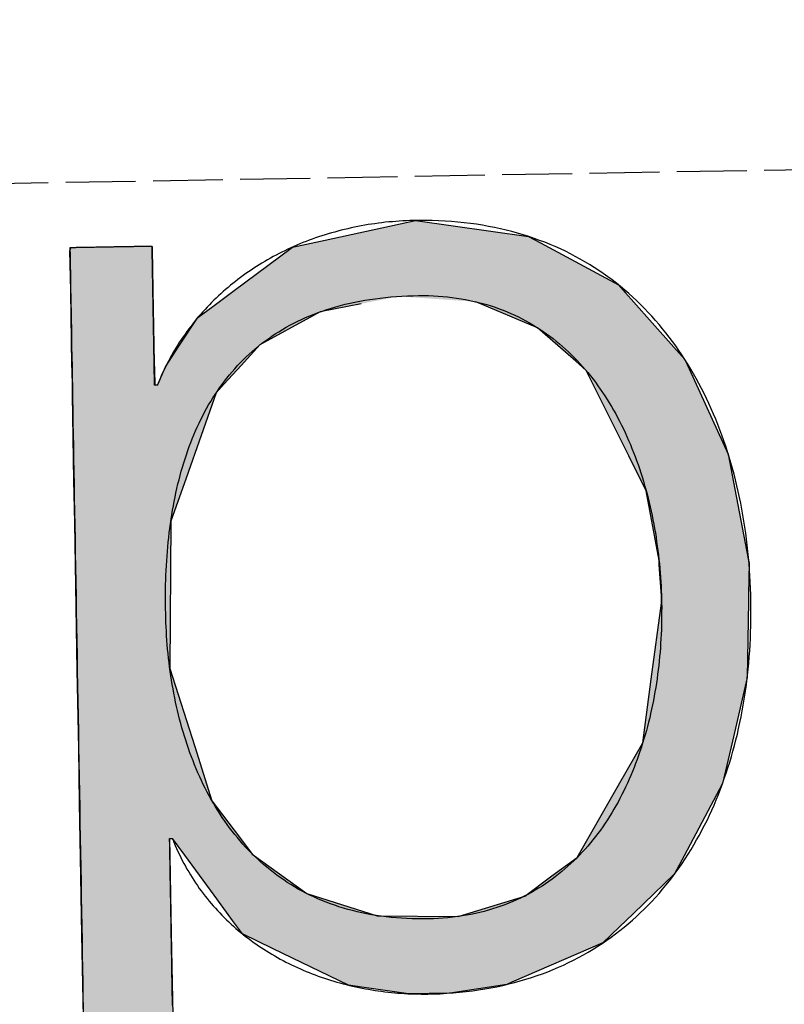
# Model space of a CAD drawing. Extents: x 1073 to 6773, y 5991 to 11616.
# Tile 16 of 58: x 3309 to 3364, y 8054 to 8124. Entities that reach past the tile are written whole.
import ezdxf

# ---------------------------------------------------------------- set-up
doc = ezdxf.new("R2010")
doc.units = 0
doc.linetypes.add('GEN3', pattern=[6.25, 5, -1.25])
doc.layers.get('0').update_dxf_attribs({"linetype": 'CONTINUOUS'})
doc.layers.add('3', color=6, linetype='GEN3')
doc.layers.add('LOGO', color=7, linetype='CONTINUOUS')

# ---------------------------------------------------------------- blocks, each defined once
blk = doc.blocks.new('*U23')
at = {"layer": 'LOGO', "color": 30, "linetype": 'CONTINUOUS'}
for p, q in [((32.431, 7.589), (33.366, 7.774)), ((33.366, 7.774), (34.533, 7.589)), ((29.793, 7.525), (29.803, 7.555)), ((30.642, 7.555), (30.642, 7.525)), ((32.091, 7.521), (32.431, 7.589)), ((34.533, 7.589), (34.653, 7.521)), ((29.793, 7.11), (29.793, 7.525)), ((30.642, 7.525), (30.642, 7.11)), ((31.467, 7.073), (32.091, 7.521)), ((34.653, 7.521), (35.451, 7.073)), ((29.793, 7.101), (29.793, 7.11)), ((29.793, 6.344), (29.793, 7.101)), ((30.642, 7.11), (30.642, 7.101)), ((30.642, 7.101), (30.642, 6.344)), ((31.356, 6.994), (31.467, 7.073)), ((35.451, 7.073), (35.519, 6.994)), ((31.153, 6.848), (31.259, 6.924)), ((31.259, 6.924), (31.356, 6.994)), ((32.79, 6.924), (32.365, 6.848)), ((34.609, 6.644), (33.977, 6.924)), ((35.519, 6.994), (35.579, 6.924)), ((35.579, 6.924), (35.819, 6.644)), ((31.101, 6.811), (31.153, 6.848)), ((32.365, 6.848), (32.295, 6.811)), ((30.901, 6.517), (31.101, 6.811)), ((32.295, 6.811), (31.738, 6.517)), ((34.996, 6.291), (34.609, 6.644)), ((35.819, 6.644), (36.123, 6.291)), ((30.759, 6.307), (30.901, 6.517)), ((31.738, 6.517), (31.54, 6.307)), ((29.793, 6.285), (29.793, 6.344)), ((30.642, 6.344), (30.643, 6.285)), ((29.793, 6.12), (29.793, 6.285)), ((30.643, 6.285), (30.644, 6.12)), ((30.672, 6.12), (30.759, 6.307)), ((31.54, 6.307), (31.362, 6.12)), ((35.102, 6.194), (34.996, 6.291)), ((36.123, 6.291), (36.166, 6.194)), ((29.793, 6.03), (29.793, 6.12)), ((31.362, 6.12), (31.278, 6.03)), ((35.528, 5.304), (35.102, 6.194)), ((36.166, 6.194), (36.555, 5.304)), ((29.793, 5.154), (29.793, 6.03)), ((31.278, 6.03), (30.951, 5.154)), ((35.701, 4.941), (35.528, 5.304)), ((36.555, 5.304), (36.618, 4.941)), ((29.793, 4.711), (29.793, 5.154)), ((30.951, 5.154), (30.786, 4.711)), ((35.821, 4.219), (35.701, 4.941)), ((36.618, 4.941), (36.742, 4.219)), ((29.793, 3.189), (29.793, 4.711)), ((30.786, 4.711), (30.749, 3.189)), ((35.823, 4.174), (35.821, 4.219)), ((35.84, 3.851), (35.823, 4.174)), ((36.75, 4.174), (36.739, 3.851)), ((36.742, 4.219), (36.75, 4.174)), ((35.72, 2.992), (35.84, 3.777)), ((35.84, 3.777), (35.84, 3.851)), ((36.737, 3.777), (36.711, 2.992)), ((36.739, 3.851), (36.737, 3.777)), ((29.793, 2.379), (29.793, 3.189)), ((30.749, 3.189), (30.992, 2.379)), ((35.62, 2.336), (35.72, 2.992)), ((36.711, 2.992), (36.546, 2.336)), ((29.793, 1.816), (29.793, 2.379)), ((30.992, 2.379), (31.16, 1.816)), ((35.362, 1.903), (35.62, 2.336)), ((36.546, 2.336), (36.438, 1.903)), ((34.921, 1.162), (35.362, 1.903)), ((36.438, 1.903), (36.029, 1.162)), ((29.793, 1.434), (29.793, 1.816)), ((31.16, 1.816), (31.438, 1.434)), ((29.793, 1.253), (29.793, 1.434)), ((30.716, 1.434), (30.716, 1.253)), ((30.869, 1.258), (30.745, 1.434)), ((31.438, 1.434), (31.566, 1.258)), ((29.793, 0.453), (29.793, 1.253)), ((30.716, 1.253), (30.716, 0.453)), ((31.165, 0.839), (30.869, 1.258)), ((31.566, 1.258), (32.124, 0.839)), ((34.658, 0.977), (34.921, 1.162)), ((36.029, 1.162), (35.926, 0.977)), ((34.373, 0.775), (34.658, 0.977)), ((35.926, 0.977), (35.709, 0.775)), ((31.335, 0.598), (31.165, 0.839)), ((32.124, 0.839), (32.847, 0.598)), ((33.683, 0.575), (34.373, 0.775)), ((35.709, 0.775), (35.494, 0.575)), ((31.352, 0.575), (31.335, 0.598)), ((31.451, 0.435), (31.352, 0.575)), ((32.847, 0.598), (33.683, 0.575)), ((35.494, 0.575), (35.343, 0.435)), ((29.793, -0.396), (29.793, 0.453)), ((30.716, 0.453), (30.716, -0.396)), ((31.764, 0.276), (31.451, 0.435)), ((35.343, 0.435), (35.172, 0.276)), ((32.536, -0.114), (31.764, 0.276)), ((35.172, 0.276), (34.225, -0.114)), ((32.674, -0.136), (32.536, -0.114)), ((33.155, -0.214), (32.674, -0.136)), ((34.172, -0.136), (33.587, -0.214)), ((34.225, -0.114), (34.172, -0.136)), ((33.578, -0.215), (33.155, -0.214)), ((33.587, -0.214), (33.578, -0.215))]:
    blk.add_line(p, q, dxfattribs=at)
at = {"layer": 'LOGO', "color": 30, "linetype": 'CONTINUOUS', "extrusion": (0, 0, -1)}
for points in [[(-33.366, 7.774), (-34.533, 7.589), (-32.431, 7.589)], [(-29.803, 7.555), (-30.642, 7.525), (-29.793, 7.525)], [(-29.803, 7.555), (-30.642, 7.555), (-30.642, 7.525)], [(-32.431, 7.589), (-34.653, 7.521), (-32.091, 7.521)], [(-32.431, 7.589), (-34.533, 7.589), (-34.653, 7.521)], [(-29.793, 7.525), (-30.642, 7.11), (-29.793, 7.11)], [(-29.793, 7.525), (-30.642, 7.525), (-30.642, 7.11)], [(-32.091, 7.521), (-35.451, 7.073), (-31.467, 7.073)], [(-32.091, 7.521), (-34.653, 7.521), (-35.451, 7.073)], [(-29.793, 7.11), (-30.642, 7.101), (-29.793, 7.101)], [(-29.793, 7.11), (-30.642, 7.11), (-30.642, 7.101)], [(-29.793, 7.101), (-30.642, 6.344), (-29.793, 6.344)], [(-29.793, 7.101), (-30.642, 7.101), (-30.642, 6.344)], [(-31.467, 7.073), (-35.519, 6.994), (-31.356, 6.994)], [(-31.467, 7.073), (-35.451, 7.073), (-35.519, 6.994)], [(-31.259, 6.924), (-32.365, 6.848), (-31.153, 6.848)], [(-31.356, 6.994), (-32.79, 6.924), (-31.259, 6.924)], [(-31.259, 6.924), (-32.79, 6.924), (-32.365, 6.848)], [(-31.356, 6.994), (-33.179, 6.994), (-32.79, 6.924)], [(-33.179, 6.994), (-35.579, 6.924), (-33.977, 6.924)], [(-33.179, 6.994), (-35.519, 6.994), (-35.579, 6.924)], [(-33.977, 6.924), (-35.819, 6.644), (-34.609, 6.644)], [(-33.977, 6.924), (-35.579, 6.924), (-35.819, 6.644)], [(-31.153, 6.848), (-32.295, 6.811), (-31.101, 6.811)], [(-31.153, 6.848), (-32.365, 6.848), (-32.295, 6.811)], [(-31.101, 6.811), (-31.738, 6.517), (-30.901, 6.517)], [(-31.101, 6.811), (-32.295, 6.811), (-31.738, 6.517)], [(-34.609, 6.644), (-36.123, 6.291), (-34.996, 6.291)], [(-34.609, 6.644), (-35.819, 6.644), (-36.123, 6.291)], [(-30.901, 6.517), (-31.54, 6.307), (-30.759, 6.307)], [(-30.901, 6.517), (-31.738, 6.517), (-31.54, 6.307)], [(-29.793, 6.344), (-30.643, 6.285), (-29.793, 6.285)], [(-29.793, 6.344), (-30.642, 6.344), (-30.643, 6.285)], [(-29.793, 6.285), (-30.644, 6.12), (-29.793, 6.12)], [(-29.793, 6.285), (-30.643, 6.285), (-30.644, 6.12)], [(-30.759, 6.307), (-31.362, 6.12), (-30.672, 6.12)], [(-30.759, 6.307), (-31.54, 6.307), (-31.362, 6.12)], [(-34.996, 6.291), (-36.166, 6.194), (-35.102, 6.194)], [(-34.996, 6.291), (-36.123, 6.291), (-36.166, 6.194)], [(-29.793, 6.12), (-31.278, 6.03), (-29.793, 6.03)], [(-29.793, 6.12), (-31.362, 6.12), (-31.278, 6.03)], [(-35.102, 6.194), (-36.555, 5.304), (-35.528, 5.304)], [(-35.102, 6.194), (-36.166, 6.194), (-36.555, 5.304)], [(-29.793, 6.03), (-30.951, 5.154), (-29.793, 5.154)], [(-29.793, 6.03), (-31.278, 6.03), (-30.951, 5.154)], [(-35.528, 5.304), (-36.618, 4.941), (-35.701, 4.941)], [(-35.528, 5.304), (-36.555, 5.304), (-36.618, 4.941)], [(-29.793, 5.154), (-30.786, 4.711), (-29.793, 4.711)], [(-29.793, 5.154), (-30.951, 5.154), (-30.786, 4.711)], [(-35.701, 4.941), (-36.742, 4.219), (-35.821, 4.219)], [(-35.701, 4.941), (-36.618, 4.941), (-36.742, 4.219)], [(-29.793, 4.711), (-30.749, 3.189), (-29.793, 3.189)], [(-29.793, 4.711), (-30.786, 4.711), (-30.749, 3.189)], [(-35.821, 4.219), (-36.75, 4.174), (-35.823, 4.174)], [(-35.821, 4.219), (-36.742, 4.219), (-36.75, 4.174)], [(-35.823, 4.174), (-36.739, 3.851), (-35.84, 3.851)], [(-35.823, 4.174), (-36.75, 4.174), (-36.739, 3.851)], [(-35.84, 3.777), (-36.711, 2.992), (-35.72, 2.992)], [(-35.84, 3.851), (-36.737, 3.777), (-35.84, 3.777)], [(-35.84, 3.851), (-36.739, 3.851), (-36.737, 3.777)], [(-35.84, 3.777), (-36.737, 3.777), (-36.711, 2.992)], [(-29.793, 3.189), (-30.992, 2.379), (-29.793, 2.379)], [(-29.793, 3.189), (-30.749, 3.189), (-30.992, 2.379)], [(-35.72, 2.992), (-36.546, 2.336), (-35.62, 2.336)], [(-35.72, 2.992), (-36.711, 2.992), (-36.546, 2.336)], [(-29.793, 2.379), (-31.16, 1.816), (-29.793, 1.816)], [(-29.793, 2.379), (-30.992, 2.379), (-31.16, 1.816)], [(-35.62, 2.336), (-36.438, 1.903), (-35.362, 1.903)], [(-35.62, 2.336), (-36.546, 2.336), (-36.438, 1.903)], [(-35.362, 1.903), (-36.029, 1.162), (-34.921, 1.162)], [(-35.362, 1.903), (-36.438, 1.903), (-36.029, 1.162)], [(-29.793, 1.816), (-31.438, 1.434), (-29.793, 1.434)], [(-29.793, 1.816), (-31.16, 1.816), (-31.438, 1.434)], [(-29.793, 1.434), (-30.716, 1.253), (-29.793, 1.253)], [(-29.793, 1.434), (-30.716, 1.434), (-30.716, 1.253)], [(-30.745, 1.434), (-31.566, 1.258), (-30.869, 1.258)], [(-30.745, 1.434), (-31.438, 1.434), (-31.566, 1.258)], [(-29.793, 1.253), (-30.716, 0.453), (-29.793, 0.453)], [(-29.793, 1.253), (-30.716, 1.253), (-30.716, 0.453)], [(-30.869, 1.258), (-32.124, 0.839), (-31.165, 0.839)], [(-30.869, 1.258), (-31.566, 1.258), (-32.124, 0.839)], [(-34.921, 1.162), (-35.926, 0.977), (-34.658, 0.977)], [(-34.921, 1.162), (-36.029, 1.162), (-35.926, 0.977)], [(-34.658, 0.977), (-35.709, 0.775), (-34.373, 0.775)], [(-34.658, 0.977), (-35.926, 0.977), (-35.709, 0.775)], [(-31.165, 0.839), (-32.847, 0.598), (-31.335, 0.598)], [(-31.165, 0.839), (-32.124, 0.839), (-32.847, 0.598)], [(-34.373, 0.775), (-35.494, 0.575), (-33.683, 0.575)], [(-34.373, 0.775), (-35.709, 0.775), (-35.494, 0.575)], [(-31.335, 0.598), (-33.683, 0.575), (-31.352, 0.575)], [(-31.335, 0.598), (-32.847, 0.598), (-33.683, 0.575)], [(-31.352, 0.575), (-35.343, 0.435), (-31.451, 0.435)], [(-31.352, 0.575), (-35.494, 0.575), (-35.343, 0.435)], [(-29.793, 0.453), (-30.716, -0.396), (-29.793, -0.396)], [(-29.793, 0.453), (-30.716, 0.453), (-30.716, -0.396)], [(-31.451, 0.435), (-35.172, 0.276), (-31.764, 0.276)], [(-31.451, 0.435), (-35.343, 0.435), (-35.172, 0.276)], [(-31.764, 0.276), (-34.225, -0.114), (-32.536, -0.114)], [(-31.764, 0.276), (-35.172, 0.276), (-34.225, -0.114)], [(-32.536, -0.114), (-34.172, -0.136), (-32.674, -0.136)], [(-32.536, -0.114), (-34.225, -0.114), (-34.172, -0.136)], [(-32.674, -0.136), (-33.587, -0.214), (-33.155, -0.214)], [(-32.674, -0.136), (-34.172, -0.136), (-33.587, -0.214)], [(-33.155, -0.214), (-33.587, -0.214), (-33.578, -0.215)]]:
    blk.add_solid(points, dxfattribs=at)
blk = doc.blocks.new('KLAUS')
at = {"layer": 'LOGO'}
for points in [[(30.716, -0.289, 0), (30.716, -0.226, 0), (30.716, -0.163, 0), (30.716, -0.101, 0), (30.716, -0.039, 0), (30.716, 0.023, 0), (30.716, 0.084, 0), (30.716, 0.144, 0), (30.716, 0.203, 0), (30.716, 0.262, 0), (30.716, 0.32, 0), (30.716, 0.377, 0), (30.716, 0.433, 0), (30.716, 0.488, 0), (30.716, 0.542, 0), (30.716, 0.596, 0), (30.716, 0.648, 0), (30.716, 0.698, 0), (30.716, 0.748, 0), (30.716, 0.796, 0), (30.716, 0.843, 0), (30.716, 0.889, 0), (30.716, 0.933, 0), (30.716, 0.976, 0), (30.716, 1.017, 0), (30.716, 1.056, 0), (30.716, 1.094, 0), (30.716, 1.13, 0), (30.716, 1.165, 0), (30.716, 1.197, 0), (30.716, 1.228, 0), (30.716, 1.257, 0), (30.716, 1.284, 0), (30.716, 1.309, 0), (30.716, 1.331, 0), (30.716, 1.352, 0), (30.716, 1.371, 0), (30.716, 1.387, 0), (30.716, 1.401, 0), (30.716, 1.412, 0), (30.716, 1.422, 0), (30.716, 1.428, 0), (30.716, 1.433, 0), (30.716, 1.434, 0), (30.716, 1.434, 0), (30.716, 1.434, 0), (30.716, 1.434, 0), (30.716, 1.434, 0), (30.716, 1.434, 0), (30.716, 1.434, 0), (30.716, 1.434, 0), (30.716, 1.434, 0), (30.716, 1.434, 0), (30.716, 1.434, 0), (30.717, 1.434, 0), (30.717, 1.434, 0), (30.717, 1.434, 0), (30.717, 1.434, 0), (30.717, 1.434, 0), (30.718, 1.434, 0), (30.718, 1.434, 0), (30.718, 1.434, 0), (30.718, 1.434, 0), (30.719, 1.434, 0), (30.719, 1.434, 0), (30.719, 1.434, 0), (30.72, 1.434, 0), (30.72, 1.434, 0), (30.72, 1.434, 0), (30.721, 1.434, 0), (30.721, 1.434, 0), (30.721, 1.434, 0), (30.722, 1.434, 0), (30.722, 1.434, 0), (30.722, 1.434, 0), (30.723, 1.434, 0), (30.723, 1.434, 0), (30.724, 1.434, 0), (30.724, 1.434, 0), (30.724, 1.434, 0), (30.725, 1.434, 0), (30.725, 1.434, 0), (30.726, 1.434, 0), (30.726, 1.434, 0), (30.727, 1.434, 0), (30.727, 1.434, 0), (30.727, 1.434, 0), (30.728, 1.434, 0), (30.728, 1.434, 0), (30.729, 1.434, 0), (30.729, 1.434, 0), (30.73, 1.434, 0), (30.73, 1.434, 0), (30.73, 1.434, 0), (30.731, 1.434, 0), (30.731, 1.434, 0), (30.732, 1.434, 0), (30.732, 1.434, 0), (30.733, 1.434, 0), (30.733, 1.434, 0), (30.734, 1.434, 0), (30.734, 1.434, 0), (30.735, 1.434, 0), (30.735, 1.434, 0), (30.735, 1.434, 0), (30.736, 1.434, 0), (30.736, 1.434, 0), (30.737, 1.434, 0), (30.737, 1.434, 0), (30.737, 1.434, 0), (30.738, 1.434, 0), (30.738, 1.434, 0), (30.738, 1.434, 0), (30.739, 1.434, 0), (30.739, 1.434, 0), (30.74, 1.434, 0), (30.74, 1.434, 0), (30.74, 1.434, 0), (30.741, 1.434, 0), (30.741, 1.434, 0), (30.741, 1.434, 0), (30.742, 1.434, 0), (30.742, 1.434, 0), (30.742, 1.434, 0), (30.742, 1.434, 0), (30.743, 1.434, 0), (30.743, 1.434, 0), (30.743, 1.434, 0), (30.743, 1.434, 0), (30.744, 1.434, 0), (30.744, 1.434, 0), (30.744, 1.434, 0), (30.744, 1.434, 0), (30.744, 1.434, 0), (30.744, 1.434, 0), (30.744, 1.434, 0), (30.745, 1.434, 0), (30.745, 1.434, 0), (30.745, 1.434, 0), (30.745, 1.434, 0), (30.745, 1.434, 0), (30.745, 1.434, 0), (30.748, 1.426, 0), (30.76, 1.393, 0), (30.773, 1.361, 0), (30.786, 1.329, 0), (30.8, 1.297, 0), (30.814, 1.266, 0), (30.828, 1.235, 0), (30.843, 1.204, 0), (30.858, 1.173, 0), (30.874, 1.143, 0), (30.89, 1.113, 0), (30.907, 1.084, 0), (30.924, 1.054, 0), (30.941, 1.025, 0), (30.958, 0.997, 0), (30.976, 0.969, 0), (30.995, 0.941, 0), (31.013, 0.913, 0), (31.032, 0.886, 0), (31.052, 0.859, 0), (31.072, 0.832, 0), (31.092, 0.806, 0), (31.112, 0.78, 0), (31.133, 0.754, 0), (31.154, 0.729, 0), (31.176, 0.704, 0), (31.198, 0.679, 0), (31.22, 0.655, 0), (31.242, 0.631, 0), (31.265, 0.607, 0), (31.288, 0.583, 0), (31.311, 0.56, 0), (31.335, 0.538, 0), (31.359, 0.515, 0), (31.383, 0.493, 0), (31.408, 0.471, 0), (31.433, 0.45, 0), (31.458, 0.429, 0), (31.483, 0.408, 0), (31.509, 0.388, 0), (31.535, 0.368, 0), (31.561, 0.348, 0), (31.587, 0.328, 0), (31.614, 0.309, 0), (31.641, 0.29, 0), (31.668, 0.272, 0), (31.696, 0.254, 0), (31.724, 0.236, 0), (31.752, 0.219, 0), (31.78, 0.202, 0), (31.808, 0.185, 0), (31.837, 0.168, 0), (31.866, 0.152, 0), (31.895, 0.136, 0), (31.924, 0.121, 0), (31.953, 0.106, 0), (31.983, 0.091, 0), (32.013, 0.077, 0), (32.043, 0.063, 0), (32.073, 0.049, 0), (32.103, 0.035, 0), (32.134, 0.022, 0), (32.165, 0.01, 0), (32.196, -0.003, 0), (32.227, -0.015, 0), (32.258, -0.027, 0), (32.29, -0.038, 0), (32.321, -0.049, 0), (32.353, -0.06, 0), (32.385, -0.07, 0), (32.417, -0.08, 0), (32.449, -0.09, 0), (32.481, -0.099, 0), (32.514, -0.108, 0), (32.546, -0.117, 0), (32.579, -0.125, 0), (32.612, -0.133, 0), (32.645, -0.141, 0), (32.678, -0.148, 0), (32.711, -0.155, 0), (32.744, -0.161, 0), (32.778, -0.168, 0), (32.811, -0.173, 0), (32.844, -0.179, 0), (32.878, -0.184, 0), (32.912, -0.189, 0), (32.945, -0.194, 0), (32.979, -0.198, 0), (33.013, -0.201, 0), (33.047, -0.205, 0), (33.081, -0.208, 0), (33.115, -0.211, 0), (33.149, -0.213, 0), (33.183, -0.215, 0), (33.217, -0.217, 0), (33.252, -0.218, 0), (33.286, -0.219, 0), (33.32, -0.22, 0), (33.354, -0.22, 0), (33.412, -0.22, 0), (33.481, -0.219, 0), (33.55, -0.216, 0), (33.617, -0.213, 0), (33.684, -0.208, 0), (33.75, -0.202, 0), (33.816, -0.195, 0), (33.88, -0.187, 0), (33.944, -0.178, 0), (34.007, -0.168, 0), (34.07, -0.157, 0), (34.132, -0.145, 0), (34.193, -0.131, 0), (34.253, -0.117, 0), (34.312, -0.102, 0), (34.371, -0.086, 0), (34.429, -0.068, 0), (34.486, -0.05, 0), (34.543, -0.031, 0), (34.599, -0.011, 0), (34.654, 0.01, 0), (34.709, 0.032, 0), (34.762, 0.055, 0), (34.815, 0.079, 0), (34.867, 0.104, 0), (34.919, 0.13, 0), (34.97, 0.157, 0), (35.02, 0.184, 0), (35.069, 0.213, 0), (35.118, 0.242, 0), (35.166, 0.272, 0), (35.213, 0.303, 0), (35.259, 0.335, 0), (35.305, 0.367, 0), (35.35, 0.401, 0), (35.394, 0.435, 0), (35.438, 0.47, 0), (35.481, 0.506, 0), (35.523, 0.543, 0), (35.564, 0.58, 0), (35.605, 0.618, 0), (35.645, 0.657, 0), (35.684, 0.697, 0), (35.723, 0.737, 0), (35.761, 0.778, 0), (35.798, 0.82, 0), (35.834, 0.862, 0), (35.87, 0.905, 0), (35.905, 0.949, 0), (35.939, 0.994, 0), (35.973, 1.039, 0), (36.005, 1.084, 0), (36.038, 1.131, 0), (36.069, 1.178, 0), (36.1, 1.226, 0), (36.13, 1.274, 0), (36.159, 1.323, 0), (36.188, 1.372, 0), (36.216, 1.422, 0), (36.243, 1.473, 0), (36.27, 1.524, 0), (36.295, 1.576, 0), (36.32, 1.628, 0), (36.345, 1.681, 0), (36.368, 1.734, 0), (36.392, 1.788, 0), (36.414, 1.842, 0), (36.435, 1.897, 0), (36.456, 1.952, 0), (36.477, 2.008, 0), (36.496, 2.064, 0), (36.515, 2.12, 0), (36.533, 2.178, 0), (36.55, 2.235, 0), (36.567, 2.293, 0), (36.583, 2.351, 0), (36.599, 2.41, 0), (36.613, 2.469, 0), (36.627, 2.529, 0), (36.641, 2.588, 0), (36.653, 2.649, 0), (36.665, 2.709, 0), (36.676, 2.77, 0), (36.687, 2.831, 0), (36.697, 2.893, 0), (36.706, 2.955, 0), (36.714, 3.017, 0), (36.722, 3.079, 0), (36.729, 3.142, 0), (36.736, 3.205, 0), (36.741, 3.268, 0), (36.746, 3.332, 0), (36.751, 3.396, 0), (36.754, 3.46, 0), (36.757, 3.524, 0), (36.76, 3.588, 0), (36.761, 3.653, 0), (36.762, 3.718, 0), (36.763, 3.783, 0), (36.762, 3.847, 0), (36.761, 3.912, 0), (36.759, 3.977, 0), (36.757, 4.041, 0), (36.754, 4.105, 0), (36.75, 4.169, 0), (36.746, 4.233, 0), (36.74, 4.296, 0), (36.735, 4.36, 0), (36.728, 4.423, 0), (36.721, 4.485, 0), (36.713, 4.548, 0), (36.704, 4.61, 0), (36.695, 4.672, 0), (36.685, 4.733, 0), (36.675, 4.794, 0), (36.663, 4.855, 0), (36.651, 4.916, 0), (36.638, 4.976, 0), (36.625, 5.036, 0), (36.611, 5.095, 0), (36.596, 5.154, 0), (36.581, 5.213, 0), (36.565, 5.271, 0), (36.548, 5.329, 0), (36.53, 5.386, 0), (36.512, 5.443, 0), (36.493, 5.5, 0), (36.473, 5.556, 0), (36.453, 5.611, 0), (36.432, 5.667, 0), (36.41, 5.721, 0), (36.388, 5.776, 0), (36.365, 5.829, 0), (36.341, 5.882, 0), (36.316, 5.935, 0), (36.291, 5.987, 0), (36.265, 6.039, 0), (36.239, 6.09, 0), (36.211, 6.14, 0), (36.183, 6.19, 0), (36.154, 6.24, 0), (36.125, 6.288, 0), (36.095, 6.337, 0), (36.064, 6.384, 0), (36.032, 6.431, 0), (36, 6.477, 0), (35.967, 6.523, 0), (35.933, 6.568, 0), (35.899, 6.612, 0), (35.864, 6.656, 0), (35.828, 6.699, 0), (35.791, 6.742, 0), (35.754, 6.783, 0), (35.716, 6.824, 0), (35.678, 6.864, 0), (35.638, 6.904, 0), (35.598, 6.943, 0), (35.557, 6.981, 0), (35.516, 7.018, 0), (35.474, 7.054, 0), (35.431, 7.09, 0), (35.387, 7.125, 0), (35.342, 7.159, 0), (35.297, 7.192, 0), (35.252, 7.225, 0), (35.205, 7.256, 0), (35.158, 7.287, 0), (35.11, 7.317, 0), (35.061, 7.346, 0), (35.011, 7.375, 0), (34.961, 7.402, 0), (34.91, 7.429, 0), (34.859, 7.454, 0), (34.806, 7.479, 0), (34.753, 7.503, 0), (34.7, 7.526, 0), (34.645, 7.547, 0), (34.59, 7.568, 0), (34.534, 7.588, 0), (34.477, 7.607, 0), (34.42, 7.626, 0), (34.361, 7.643, 0), (34.303, 7.659, 0), (34.243, 7.674, 0), (34.182, 7.688, 0), (34.121, 7.701, 0), (34.059, 7.713, 0), (33.997, 7.724, 0), (33.934, 7.734, 0), (33.87, 7.743, 0), (33.805, 7.751, 0), (33.739, 7.757, 0), (33.673, 7.763, 0), (33.606, 7.767, 0), (33.538, 7.771, 0), (33.47, 7.773, 0), (33.401, 7.774, 0), (33.347, 7.774, 0), (33.31, 7.774, 0), (33.274, 7.773, 0), (33.237, 7.772, 0), (33.2, 7.771, 0), (33.164, 7.769, 0), (33.128, 7.766, 0), (33.091, 7.764, 0), (33.055, 7.761, 0), (33.019, 7.757, 0), (32.983, 7.753, 0), (32.948, 7.749, 0), (32.912, 7.745, 0), (32.877, 7.74, 0), (32.842, 7.734, 0), (32.806, 7.729, 0), (32.771, 7.723, 0), (32.736, 7.716, 0), (32.702, 7.709, 0), (32.667, 7.702, 0), (32.633, 7.695, 0), (32.599, 7.687, 0), (32.564, 7.679, 0), (32.531, 7.67, 0), (32.497, 7.661, 0), (32.463, 7.652, 0), (32.43, 7.643, 0), (32.397, 7.633, 0), (32.364, 7.622, 0), (32.331, 7.612, 0), (32.298, 7.601, 0), (32.266, 7.589, 0), (32.233, 7.578, 0), (32.201, 7.566, 0), (32.169, 7.553, 0), (32.138, 7.54, 0), (32.106, 7.527, 0), (32.075, 7.514, 0), (32.044, 7.5, 0), (32.013, 7.486, 0), (31.982, 7.472, 0), (31.952, 7.457, 0), (31.921, 7.442, 0), (31.891, 7.427, 0), (31.862, 7.411, 0), (31.832, 7.395, 0), (31.803, 7.379, 0), (31.774, 7.362, 0), (31.745, 7.345, 0), (31.716, 7.328, 0), (31.688, 7.31, 0), (31.66, 7.292, 0), (31.632, 7.274, 0), (31.604, 7.256, 0), (31.577, 7.237, 0), (31.55, 7.218, 0), (31.523, 7.198, 0), (31.497, 7.178, 0), (31.47, 7.158, 0), (31.444, 7.138, 0), (31.419, 7.117, 0), (31.393, 7.096, 0), (31.368, 7.075, 0), (31.343, 7.053, 0), (31.319, 7.031, 0), (31.294, 7.009, 0), (31.27, 6.987, 0), (31.246, 6.964, 0), (31.223, 6.941, 0), (31.2, 6.918, 0), (31.177, 6.894, 0), (31.154, 6.87, 0), (31.132, 6.846, 0), (31.11, 6.822, 0), (31.089, 6.797, 0), (31.067, 6.772, 0), (31.047, 6.746, 0), (31.026, 6.721, 0), (31.006, 6.695, 0), (30.986, 6.669, 0), (30.966, 6.642, 0), (30.947, 6.616, 0), (30.928, 6.589, 0), (30.909, 6.562, 0), (30.891, 6.534, 0), (30.873, 6.506, 0), (30.855, 6.478, 0), (30.838, 6.45, 0), (30.821, 6.422, 0), (30.805, 6.393, 0), (30.789, 6.364, 0), (30.773, 6.334, 0), (30.757, 6.305, 0), (30.742, 6.275, 0), (30.728, 6.245, 0), (30.713, 6.215, 0), (30.7, 6.184, 0), (30.686, 6.153, 0), (30.673, 6.122, 0), (30.672, 6.12, 0), (30.672, 6.12, 0), (30.672, 6.12, 0), (30.672, 6.12, 0), (30.672, 6.12, 0), (30.671, 6.12, 0), (30.671, 6.12, 0), (30.671, 6.12, 0), (30.671, 6.12, 0), (30.671, 6.12, 0), (30.671, 6.12, 0), (30.671, 6.12, 0), (30.67, 6.12, 0), (30.67, 6.12, 0), (30.67, 6.12, 0), (30.67, 6.12, 0), (30.669, 6.12, 0), (30.669, 6.12, 0), (30.669, 6.12, 0), (30.669, 6.12, 0), (30.668, 6.12, 0), (30.668, 6.12, 0), (30.668, 6.12, 0), (30.667, 6.12, 0), (30.667, 6.12, 0), (30.667, 6.12, 0), (30.666, 6.12, 0), (30.666, 6.12, 0), (30.666, 6.12, 0), (30.665, 6.12, 0), (30.665, 6.12, 0), (30.665, 6.12, 0), (30.664, 6.12, 0), (30.664, 6.12, 0), (30.663, 6.12, 0), (30.663, 6.12, 0), (30.663, 6.12, 0), (30.662, 6.12, 0), (30.662, 6.12, 0), (30.661, 6.12, 0), (30.661, 6.12, 0), (30.66, 6.12, 0), (30.66, 6.12, 0), (30.659, 6.12, 0), (30.659, 6.12, 0), (30.659, 6.12, 0), (30.658, 6.12, 0), (30.658, 6.12, 0), (30.657, 6.12, 0), (30.657, 6.12, 0), (30.656, 6.12, 0), (30.656, 6.12, 0), (30.655, 6.12, 0), (30.655, 6.12, 0), (30.655, 6.12, 0), (30.654, 6.12, 0), (30.654, 6.12, 0), (30.653, 6.12, 0), (30.653, 6.12, 0), (30.652, 6.12, 0), (30.652, 6.12, 0), (30.652, 6.12, 0), (30.651, 6.12, 0), (30.651, 6.12, 0), (30.65, 6.12, 0), (30.65, 6.12, 0), (30.649, 6.12, 0), (30.649, 6.12, 0), (30.649, 6.12, 0), (30.648, 6.12, 0), (30.648, 6.12, 0), (30.648, 6.12, 0), (30.647, 6.12, 0), (30.647, 6.12, 0), (30.647, 6.12, 0), (30.646, 6.12, 0), (30.646, 6.12, 0), (30.646, 6.12, 0), (30.645, 6.12, 0), (30.645, 6.12, 0), (30.645, 6.12, 0), (30.645, 6.12, 0), (30.644, 6.12, 0), (30.644, 6.12, 0), (30.644, 6.12, 0), (30.644, 6.12, 0), (30.644, 6.12, 0), (30.643, 6.12, 0), (30.643, 6.12, 0), (30.643, 6.12, 0), (30.643, 6.12, 0), (30.643, 6.12, 0), (30.643, 6.12, 0), (30.643, 6.12, 0), (30.642, 6.12, 0), (30.642, 6.12, 0), (30.642, 6.12, 0), (30.642, 6.12, 0), (30.642, 6.12, 0), (30.642, 6.121, 0), (30.642, 6.122, 0), (30.642, 6.125, 0), (30.642, 6.128, 0), (30.642, 6.132, 0), (30.642, 6.137, 0), (30.642, 6.142, 0), (30.642, 6.149, 0), (30.642, 6.156, 0), (30.642, 6.164, 0), (30.642, 6.172, 0), (30.642, 6.182, 0), (30.642, 6.191, 0), (30.642, 6.202, 0), (30.642, 6.213, 0), (30.642, 6.225, 0), (30.642, 6.237, 0), (30.642, 6.25, 0), (30.642, 6.264, 0), (30.642, 6.278, 0), (30.642, 6.292, 0), (30.642, 6.307, 0), (30.642, 6.323, 0), (30.642, 6.339, 0), (30.642, 6.355, 0), (30.642, 6.372, 0), (30.642, 6.39, 0), (30.642, 6.407, 0), (30.642, 6.425, 0), (30.642, 6.444, 0), (30.642, 6.462, 0), (30.642, 6.482, 0), (30.642, 6.501, 0), (30.642, 6.521, 0), (30.642, 6.541, 0), (30.642, 6.561, 0), (30.642, 6.581, 0), (30.642, 6.602, 0), (30.642, 6.623, 0), (30.642, 6.644, 0), (30.642, 6.665, 0), (30.642, 6.686, 0), (30.642, 6.708, 0), (30.642, 6.729, 0), (30.642, 6.751, 0), (30.642, 6.773, 0), (30.642, 6.794, 0), (30.642, 6.816, 0), (30.642, 6.838, 0), (30.642, 6.86, 0), (30.642, 6.882, 0), (30.642, 6.904, 0), (30.642, 6.925, 0), (30.642, 6.947, 0), (30.642, 6.968, 0), (30.642, 6.99, 0), (30.642, 7.011, 0), (30.642, 7.032, 0), (30.642, 7.053, 0), (30.642, 7.074, 0), (30.642, 7.095, 0), (30.642, 7.115, 0), (30.642, 7.135, 0), (30.642, 7.155, 0), (30.642, 7.175, 0), (30.642, 7.194, 0), (30.642, 7.214, 0), (30.642, 7.232, 0), (30.642, 7.251, 0), (30.642, 7.269, 0), (30.642, 7.286, 0), (30.642, 7.304, 0), (30.642, 7.32, 0), (30.642, 7.337, 0), (30.642, 7.353, 0), (30.642, 7.368, 0), (30.642, 7.383, 0), (30.642, 7.398, 0), (30.642, 7.412, 0), (30.642, 7.425, 0), (30.642, 7.438, 0), (30.642, 7.451, 0), (30.642, 7.462, 0), (30.642, 7.473, 0), (30.642, 7.484, 0), (30.642, 7.494, 0), (30.642, 7.503, 0), (30.642, 7.511, 0), (30.642, 7.519, 0), (30.642, 7.526, 0), (30.642, 7.533, 0), (30.642, 7.538, 0), (30.642, 7.543, 0), (30.642, 7.547, 0), (30.642, 7.55, 0), (30.642, 7.552, 0), (30.642, 7.554, 0), (30.642, 7.555, 0), (30.642, 7.555, 0), (30.642, 7.555, 0), (30.64, 7.555, 0), (30.639, 7.555, 0), (30.637, 7.555, 0), (30.634, 7.555, 0), (30.631, 7.555, 0), (30.628, 7.555, 0), (30.623, 7.555, 0), (30.619, 7.555, 0), (30.614, 7.555, 0), (30.609, 7.555, 0), (30.604, 7.555, 0), (30.598, 7.555, 0), (30.591, 7.555, 0), (30.584, 7.555, 0), (30.577, 7.555, 0), (30.57, 7.555, 0), (30.562, 7.555, 0), (30.554, 7.555, 0), (30.545, 7.555, 0), (30.537, 7.555, 0), (30.528, 7.555, 0), (30.518, 7.555, 0), (30.509, 7.555, 0), (30.499, 7.555, 0), (30.489, 7.555, 0), (30.478, 7.555, 0), (30.468, 7.555, 0), (30.457, 7.555, 0), (30.446, 7.555, 0), (30.435, 7.555, 0), (30.424, 7.555, 0), (30.412, 7.555, 0), (30.4, 7.555, 0), (30.388, 7.555, 0), (30.376, 7.555, 0), (30.364, 7.555, 0), (30.352, 7.555, 0), (30.34, 7.555, 0), (30.327, 7.555, 0), (30.314, 7.555, 0), (30.302, 7.555, 0), (30.289, 7.555, 0), (30.276, 7.555, 0), (30.264, 7.555, 0), (30.251, 7.555, 0), (30.238, 7.555, 0), (30.225, 7.555, 0), (30.212, 7.555, 0), (30.199, 7.555, 0), (30.186, 7.555, 0), (30.173, 7.555, 0), (30.16, 7.555, 0), (30.148, 7.555, 0), (30.135, 7.555, 0), (30.122, 7.555, 0), (30.11, 7.555, 0), (30.097, 7.555, 0), (30.085, 7.555, 0), (30.072, 7.555, 0), (30.06, 7.555, 0), (30.048, 7.555, 0), (30.036, 7.555, 0), (30.025, 7.555, 0), (30.013, 7.555, 0), (30.002, 7.555, 0), (29.991, 7.555, 0), (29.979, 7.555, 0), (29.969, 7.555, 0), (29.958, 7.555, 0), (29.948, 7.555, 0), (29.938, 7.555, 0), (29.928, 7.555, 0), (29.918, 7.555, 0), (29.909, 7.555, 0), (29.9, 7.555, 0), (29.891, 7.555, 0), (29.883, 7.555, 0), (29.874, 7.555, 0), (29.866, 7.555, 0), (29.859, 7.555, 0), (29.852, 7.555, 0), (29.845, 7.555, 0), (29.839, 7.555, 0), (29.833, 7.555, 0), (29.827, 7.555, 0), (29.822, 7.555, 0), (29.817, 7.555, 0), (29.812, 7.555, 0), (29.808, 7.555, 0), (29.805, 7.555, 0), (29.802, 7.555, 0), (29.799, 7.555, 0), (29.797, 7.555, 0), (29.795, 7.555, 0), (29.794, 7.555, 0), (29.793, 7.555, 0), (29.793, 7.555, 0), (29.793, 7.55, 0), (29.793, 7.54, 0), (29.793, 7.523, 0), (29.793, 7.501, 0), (29.793, 7.472, 0), (29.793, 7.438, 0), (29.793, 7.398, 0), (29.793, 7.353, 0), (29.793, 7.303, 0), (29.793, 7.247, 0), (29.793, 7.186, 0), (29.793, 7.121, 0), (29.793, 7.05, 0), (29.793, 6.975, 0), (29.793, 6.895, 0), (29.793, 6.811, 0), (29.793, 6.722, 0), (29.793, 6.63, 0), (29.793, 6.533, 0), (29.793, 6.432, 0), (29.793, 6.328, 0), (29.793, 6.22, 0), (29.793, 6.108, 0), (29.793, 5.993, 0), (29.793, 5.875, 0), (29.793, 5.754, 0), (29.793, 5.63, 0), (29.793, 5.502, 0), (29.793, 5.372, 0), (29.793, 5.24, 0), (29.793, 5.105, 0), (29.793, 4.968, 0), (29.793, 4.828, 0), (29.793, 4.686, 0), (29.793, 4.543, 0), (29.793, 4.397, 0), (29.793, 4.25, 0), (29.793, 4.101, 0), (29.793, 3.951, 0), (29.793, 3.8, 0), (29.793, 3.647, 0), (29.793, 3.493, 0), (29.793, 3.339, 0), (29.793, 3.183, 0), (29.793, 3.027, 0), (29.793, 2.87, 0), (29.793, 2.713, 0), (29.793, 2.556, 0), (29.793, 2.398, 0), (29.793, 2.241, 0), (29.793, 2.084, 0), (29.793, 1.926, 0), (29.793, 1.77, 0), (29.793, 1.613, 0), (29.793, 1.458, 0), (29.793, 1.303, 0), (29.793, 1.149, 0), (29.793, 0.996, 0), (29.793, 0.844, 0), (29.793, 0.694, 0), (29.793, 0.545, 0), (29.793, 0.397, 0), (29.793, 0.251, 0), (29.793, 0.107, 0), (29.793, -0.035, 0), (29.793, -0.175, 0), (29.793, -0.313, 0)], [(35.84, 3.777, 0), (35.84, 3.731, 0), (35.839, 3.685, 0), (35.838, 3.639, 0), (35.837, 3.593, 0), (35.835, 3.547, 0), (35.833, 3.501, 0), (35.83, 3.455, 0), (35.827, 3.408, 0), (35.823, 3.362, 0), (35.819, 3.316, 0), (35.815, 3.27, 0), (35.81, 3.224, 0), (35.805, 3.179, 0), (35.799, 3.133, 0), (35.793, 3.087, 0), (35.786, 3.042, 0), (35.779, 2.996, 0), (35.772, 2.951, 0), (35.764, 2.905, 0), (35.755, 2.86, 0), (35.746, 2.815, 0), (35.737, 2.771, 0), (35.727, 2.726, 0), (35.717, 2.682, 0), (35.707, 2.637, 0), (35.696, 2.593, 0), (35.684, 2.549, 0), (35.672, 2.506, 0), (35.66, 2.462, 0), (35.647, 2.419, 0), (35.633, 2.376, 0), (35.619, 2.333, 0), (35.605, 2.291, 0), (35.59, 2.249, 0), (35.575, 2.207, 0), (35.559, 2.165, 0), (35.543, 2.124, 0), (35.526, 2.083, 0), (35.509, 2.042, 0), (35.491, 2.002, 0), (35.473, 1.962, 0), (35.454, 1.922, 0), (35.435, 1.883, 0), (35.416, 1.844, 0), (35.395, 1.805, 0), (35.375, 1.767, 0), (35.354, 1.729, 0), (35.332, 1.692, 0), (35.31, 1.655, 0), (35.287, 1.619, 0), (35.264, 1.583, 0), (35.241, 1.547, 0), (35.216, 1.512, 0), (35.192, 1.477, 0), (35.167, 1.443, 0), (35.141, 1.409, 0), (35.115, 1.376, 0), (35.088, 1.343, 0), (35.061, 1.311, 0), (35.033, 1.28, 0), (35.005, 1.248, 0), (34.976, 1.218, 0), (34.947, 1.188, 0), (34.917, 1.158, 0), (34.887, 1.13, 0), (34.856, 1.101, 0), (34.824, 1.074, 0), (34.792, 1.047, 0), (34.76, 1.02, 0), (34.727, 0.994, 0), (34.693, 0.969, 0), (34.659, 0.944, 0), (34.625, 0.921, 0), (34.59, 0.897, 0), (34.554, 0.875, 0), (34.517, 0.853, 0), (34.481, 0.832, 0), (34.443, 0.811, 0), (34.405, 0.791, 0), (34.367, 0.772, 0), (34.328, 0.754, 0), (34.288, 0.736, 0), (34.248, 0.72, 0), (34.207, 0.704, 0), (34.166, 0.688, 0), (34.124, 0.674, 0), (34.082, 0.66, 0), (34.039, 0.647, 0), (33.995, 0.635, 0), (33.951, 0.624, 0), (33.906, 0.613, 0), (33.861, 0.604, 0), (33.815, 0.595, 0), (33.769, 0.587, 0), (33.722, 0.58, 0), (33.674, 0.574, 0), (33.626, 0.569, 0), (33.577, 0.564, 0), (33.528, 0.561, 0), (33.478, 0.558, 0), (33.427, 0.557, 0), (33.376, 0.556, 0), (33.32, 0.556, 0), (33.263, 0.557, 0), (33.207, 0.56, 0), (33.152, 0.563, 0), (33.098, 0.567, 0), (33.044, 0.572, 0), (32.991, 0.577, 0), (32.938, 0.584, 0), (32.887, 0.592, 0), (32.836, 0.6, 0), (32.786, 0.609, 0), (32.736, 0.619, 0), (32.687, 0.63, 0), (32.639, 0.642, 0), (32.592, 0.655, 0), (32.545, 0.668, 0), (32.499, 0.682, 0), (32.453, 0.697, 0), (32.409, 0.713, 0), (32.365, 0.73, 0), (32.321, 0.747, 0), (32.278, 0.765, 0), (32.236, 0.784, 0), (32.195, 0.803, 0), (32.154, 0.823, 0), (32.114, 0.844, 0), (32.075, 0.866, 0), (32.036, 0.888, 0), (31.997, 0.911, 0), (31.96, 0.935, 0), (31.923, 0.959, 0), (31.887, 0.984, 0), (31.851, 1.01, 0), (31.816, 1.036, 0), (31.782, 1.063, 0), (31.748, 1.09, 0), (31.715, 1.118, 0), (31.682, 1.147, 0), (31.65, 1.176, 0), (31.619, 1.206, 0), (31.588, 1.236, 0), (31.558, 1.267, 0), (31.528, 1.299, 0), (31.499, 1.331, 0), (31.471, 1.363, 0), (31.443, 1.396, 0), (31.416, 1.43, 0), (31.389, 1.464, 0), (31.363, 1.498, 0), (31.337, 1.533, 0), (31.312, 1.568, 0), (31.288, 1.604, 0), (31.264, 1.641, 0), (31.241, 1.677, 0), (31.218, 1.714, 0), (31.196, 1.752, 0), (31.174, 1.79, 0), (31.153, 1.828, 0), (31.133, 1.867, 0), (31.113, 1.906, 0), (31.093, 1.946, 0), (31.074, 1.986, 0), (31.056, 2.026, 0), (31.038, 2.066, 0), (31.021, 2.107, 0), (31.004, 2.149, 0), (30.988, 2.19, 0), (30.972, 2.232, 0), (30.957, 2.274, 0), (30.942, 2.316, 0), (30.927, 2.359, 0), (30.914, 2.402, 0), (30.9, 2.445, 0), (30.888, 2.488, 0), (30.875, 2.532, 0), (30.863, 2.576, 0), (30.852, 2.62, 0), (30.841, 2.664, 0), (30.831, 2.708, 0), (30.821, 2.753, 0), (30.811, 2.797, 0), (30.802, 2.842, 0), (30.794, 2.887, 0), (30.786, 2.933, 0), (30.778, 2.978, 0), (30.771, 3.023, 0), (30.765, 3.069, 0), (30.758, 3.115, 0), (30.752, 3.16, 0), (30.747, 3.206, 0), (30.742, 3.252, 0), (30.738, 3.298, 0), (30.733, 3.344, 0), (30.73, 3.39, 0), (30.727, 3.436, 0), (30.724, 3.482, 0), (30.721, 3.528, 0), (30.72, 3.574, 0), (30.718, 3.621, 0), (30.717, 3.667, 0), (30.716, 3.713, 0), (30.716, 3.759, 0), (30.716, 3.807, 0), (30.716, 3.857, 0), (30.717, 3.907, 0), (30.718, 3.957, 0), (30.719, 4.007, 0), (30.721, 4.057, 0), (30.724, 4.106, 0), (30.726, 4.155, 0), (30.729, 4.204, 0), (30.733, 4.253, 0), (30.736, 4.302, 0), (30.741, 4.351, 0), (30.745, 4.399, 0), (30.75, 4.447, 0), (30.756, 4.495, 0), (30.762, 4.543, 0), (30.768, 4.59, 0), (30.774, 4.637, 0), (30.782, 4.684, 0), (30.789, 4.731, 0), (30.797, 4.777, 0), (30.806, 4.824, 0), (30.815, 4.869, 0), (30.824, 4.915, 0), (30.834, 4.96, 0), (30.844, 5.005, 0), (30.855, 5.05, 0), (30.866, 5.095, 0), (30.878, 5.139, 0), (30.89, 5.182, 0), (30.903, 5.226, 0), (30.916, 5.269, 0), (30.93, 5.312, 0), (30.944, 5.354, 0), (30.958, 5.396, 0), (30.974, 5.438, 0), (30.989, 5.479, 0), (31.005, 5.52, 0), (31.022, 5.56, 0), (31.04, 5.6, 0), (31.057, 5.64, 0), (31.076, 5.679, 0), (31.095, 5.718, 0), (31.114, 5.757, 0), (31.134, 5.795, 0), (31.154, 5.832, 0), (31.175, 5.869, 0), (31.197, 5.906, 0), (31.219, 5.942, 0), (31.242, 5.978, 0), (31.266, 6.013, 0), (31.29, 6.047, 0), (31.314, 6.082, 0), (31.339, 6.115, 0), (31.365, 6.149, 0), (31.391, 6.181, 0), (31.418, 6.213, 0), (31.446, 6.245, 0), (31.474, 6.276, 0), (31.503, 6.307, 0), (31.532, 6.337, 0), (31.562, 6.366, 0), (31.593, 6.395, 0), (31.624, 6.423, 0), (31.656, 6.451, 0), (31.689, 6.478, 0), (31.722, 6.504, 0), (31.756, 6.53, 0), (31.79, 6.556, 0), (31.826, 6.58, 0), (31.861, 6.604, 0), (31.898, 6.628, 0), (31.935, 6.65, 0), (31.973, 6.673, 0), (32.012, 6.694, 0), (32.051, 6.715, 0), (32.091, 6.735, 0), (32.132, 6.754, 0), (32.173, 6.773, 0), (32.215, 6.791, 0), (32.258, 6.809, 0), (32.302, 6.825, 0), (32.346, 6.841, 0), (32.391, 6.856, 0), (32.437, 6.871, 0), (32.483, 6.885, 0), (32.53, 6.898, 0), (32.578, 6.91, 0), (32.627, 6.921, 0), (32.676, 6.932, 0), (32.727, 6.942, 0), (32.777, 6.951, 0), (32.829, 6.959, 0), (32.882, 6.967, 0), (32.935, 6.974, 0), (32.989, 6.98, 0), (33.044, 6.985, 0), (33.099, 6.989, 0), (33.156, 6.993, 0), (33.213, 6.995, 0), (33.271, 6.997, 0), (33.33, 6.998, 0), (33.386, 6.998, 0), (33.437, 6.997, 0), (33.488, 6.996, 0), (33.538, 6.993, 0), (33.587, 6.989, 0), (33.636, 6.985, 0), (33.684, 6.979, 0), (33.731, 6.973, 0), (33.778, 6.966, 0), (33.824, 6.958, 0), (33.87, 6.949, 0), (33.915, 6.939, 0), (33.96, 6.928, 0), (34.004, 6.917, 0), (34.047, 6.905, 0), (34.09, 6.892, 0), (34.133, 6.878, 0), (34.174, 6.863, 0), (34.215, 6.848, 0), (34.256, 6.831, 0), (34.296, 6.814, 0), (34.336, 6.797, 0), (34.375, 6.778, 0), (34.413, 6.759, 0), (34.451, 6.739, 0), (34.488, 6.718, 0), (34.525, 6.697, 0), (34.561, 6.675, 0), (34.597, 6.652, 0), (34.632, 6.629, 0), (34.666, 6.605, 0), (34.7, 6.58, 0), (34.734, 6.555, 0), (34.767, 6.529, 0), (34.799, 6.502, 0), (34.831, 6.475, 0), (34.862, 6.447, 0), (34.893, 6.419, 0), (34.923, 6.39, 0), (34.953, 6.36, 0), (34.982, 6.33, 0), (35.011, 6.3, 0), (35.039, 6.268, 0), (35.066, 6.237, 0), (35.093, 6.204, 0), (35.12, 6.172, 0), (35.146, 6.138, 0), (35.172, 6.104, 0), (35.197, 6.07, 0), (35.221, 6.035, 0), (35.245, 6, 0), (35.269, 5.965, 0), (35.292, 5.928, 0), (35.314, 5.892, 0), (35.336, 5.855, 0), (35.358, 5.817, 0), (35.379, 5.78, 0), (35.4, 5.741, 0), (35.419, 5.703, 0), (35.439, 5.664, 0), (35.458, 5.624, 0), (35.477, 5.585, 0), (35.495, 5.545, 0), (35.512, 5.504, 0), (35.529, 5.463, 0), (35.546, 5.422, 0), (35.562, 5.381, 0), (35.578, 5.339, 0), (35.593, 5.297, 0), (35.608, 5.255, 0), (35.622, 5.213, 0), (35.636, 5.17, 0), (35.649, 5.127, 0), (35.662, 5.084, 0), (35.675, 5.04, 0), (35.686, 4.996, 0), (35.698, 4.952, 0), (35.709, 4.908, 0), (35.719, 4.864, 0), (35.73, 4.819, 0), (35.739, 4.775, 0), (35.748, 4.73, 0), (35.757, 4.685, 0), (35.765, 4.64, 0), (35.773, 4.595, 0), (35.781, 4.549, 0), (35.788, 4.504, 0), (35.794, 4.458, 0), (35.8, 4.412, 0), (35.806, 4.367, 0), (35.811, 4.321, 0), (35.816, 4.275, 0), (35.82, 4.229, 0), (35.824, 4.183, 0), (35.828, 4.137, 0), (35.831, 4.091, 0), (35.833, 4.044, 0), (35.835, 3.998, 0), (35.837, 3.952, 0), (35.839, 3.906, 0), (35.84, 3.86, 0), (35.84, 3.814, 0), (35.84, 3.777, 0), (35.84, 3.777, 0), (35.84, 3.777, 0), (35.84, 3.777, 0), (35.84, 3.777, 0), (35.84, 3.777, 0), (35.84, 3.777, 0), (35.84, 3.777, 0), (35.84, 3.777, 0), (35.84, 3.777, 0), (35.84, 3.777, 0), (35.84, 3.777, 0), (35.84, 3.777, 0), (35.84, 3.777, 0), (35.84, 3.777, 0), (35.84, 3.777, 0), (35.84, 3.777, 0), (35.84, 3.777, 0), (35.84, 3.777, 0), (35.84, 3.777, 0), (35.84, 3.777, 0), (35.84, 3.777, 0), (35.84, 3.777, 0), (35.84, 3.777, 0), (35.84, 3.777, 0), (35.84, 3.777, 0), (35.84, 3.777, 0), (35.84, 3.777, 0), (35.84, 3.777, 0), (35.84, 3.777, 0), (35.84, 3.777, 0), (35.84, 3.777, 0), (35.84, 3.777, 0), (35.84, 3.777, 0), (35.84, 3.777, 0), (35.84, 3.777, 0), (35.84, 3.777, 0), (35.84, 3.777, 0), (35.84, 3.777, 0), (35.84, 3.777, 0), (35.84, 3.777, 0), (35.84, 3.777, 0), (35.84, 3.777, 0), (35.84, 3.777, 0), (35.84, 3.777, 0), (35.84, 3.777, 0), (35.84, 3.777, 0), (35.84, 3.777, 0), (35.84, 3.777, 0), (35.84, 3.777, 0), (35.84, 3.777, 0), (35.84, 3.777, 0), (35.84, 3.777, 0), (35.84, 3.777, 0), (35.84, 3.777, 0), (35.84, 3.777, 0), (35.84, 3.777, 0), (35.84, 3.777, 0), (35.84, 3.777, 0), (35.84, 3.777, 0), (35.84, 3.777, 0), (35.84, 3.777, 0), (35.84, 3.777, 0), (35.84, 3.777, 0), (35.84, 3.777, 0), (35.84, 3.777, 0), (35.84, 3.777, 0), (35.84, 3.777, 0), (35.84, 3.777, 0), (35.84, 3.777, 0), (35.84, 3.777, 0), (35.84, 3.777, 0), (35.84, 3.777, 0), (35.84, 3.777, 0), (35.84, 3.777, 0), (35.84, 3.777, 0), (35.84, 3.777, 0), (35.84, 3.777, 0), (35.84, 3.777, 0), (35.84, 3.777, 0), (35.84, 3.777, 0), (35.84, 3.777, 0), (35.84, 3.777, 0), (35.84, 3.777, 0), (35.84, 3.777, 0), (35.84, 3.777, 0), (35.84, 3.777, 0), (35.84, 3.777, 0), (35.84, 3.777, 0), (35.84, 3.777, 0), (35.84, 3.777, 0), (35.84, 3.777, 0), (35.84, 3.777, 0), (35.84, 3.777, 0), (35.84, 3.777, 0), (35.84, 3.777, 0), (35.84, 3.777, 0), (35.84, 3.777, 0), (35.84, 3.777, 0), (35.84, 3.777, 0), (35.84, 3.777, 0), (35.84, 3.777, 0), (35.84, 3.777, 0)]]:
    blk.add_polyline3d(points, dxfattribs=at)
at = {"layer": 'LOGO', "color": 30, "linetype": 'CONTINUOUS'}
blk.add_blockref('*U23', (0, 0), dxfattribs=at)

msp = doc.modelspace()

# ---------------------------------------------------------------- linework, layer by layer
at = {"layer": '3'}
msp.add_line((1175.278, 8075.309), (6230.443, 8163.547), dxfattribs=at)

# ---------------------------------------------------------------- block references
at = {"xscale": 6.929133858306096, "yscale": 6.929133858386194, "zscale": 6.929133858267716, "rotation": 0.9999999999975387}
msp.add_blockref('KLAUS', (3107.259, 8051.979), dxfattribs=at)

doc.saveas('drawing.dxf')
